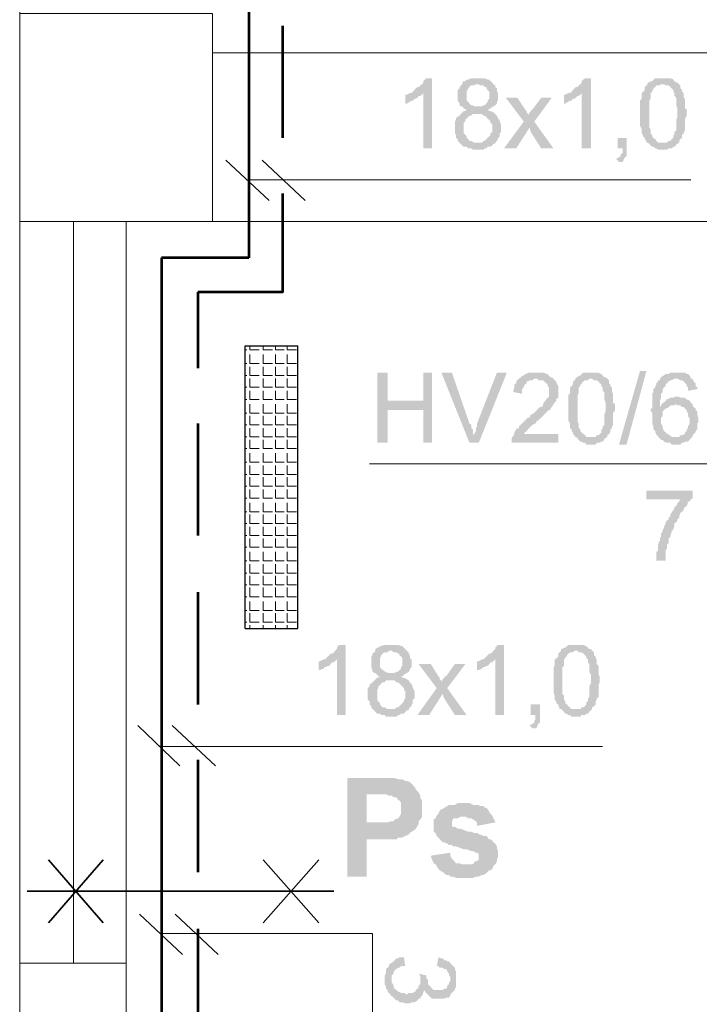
# Model space of a CAD drawing. Header units: millimetres. Extents: x 16 to 647, y 3 to 417.
# Tile 6 of 80: x 160 to 179, y 91 to 119. Entities that reach past the tile are written whole.
import ezdxf

# ---------------------------------------------------------------- set-up
doc = ezdxf.new("R2010")
doc.units = ezdxf.units.MM
doc.header["$MEASUREMENT"] = 0
doc.layers.get('0').update_dxf_attribs({"linetype": 'CONTINUOUS'})

msp = doc.modelspace()

# ---------------------------------------------------------------- hatches: boundary and pattern name
for points in [[(171.411, 117.428), (171.245, 117.428), (171.212, 117.395), (171.163, 117.345), (171.163, 117.312), (171.13, 117.262), (171.08, 117.229), (171.03, 117.18), (170.997, 117.18), (170.948, 117.147), (170.914, 117.097), (170.865, 117.047), (170.832, 117.014), (171.163, 117.014), (171.163, 115.442), (171.411, 115.442)], [(172.685, 117.428), (172.519, 117.428), (172.437, 117.395), (172.387, 117.395), (172.354, 117.345), (172.304, 117.345), (172.271, 117.312), (172.271, 117.262), (172.222, 117.229), (172.188, 117.18), (172.188, 117.147), (172.139, 117.097), (172.139, 116.799), (172.188, 116.716), (172.188, 116.667), (172.172, 116.683), (172.222, 116.634), (172.271, 116.634), (172.304, 116.584), (172.354, 116.551), (172.437, 116.551), (172.387, 116.551), (172.354, 116.501), (172.304, 116.501), (172.271, 116.468), (172.222, 116.419), (172.188, 116.369), (172.139, 116.336), (172.122, 116.352), (172.089, 116.286), (172.089, 116.253), (172.056, 116.204), (172.056, 115.873), (172.089, 115.823), (172.089, 115.74), (172.139, 115.707), (172.139, 115.658), (172.188, 115.608), (172.222, 115.575), (172.685, 115.608), (172.602, 115.608), (172.519, 115.658), (172.47, 115.658), (172.437, 115.707), (172.387, 115.74), (172.387, 115.79), (172.354, 115.823), (172.304, 115.873), (172.304, 116.17), (172.354, 116.204), (172.354, 116.253), (172.387, 116.286), (172.437, 116.336), (172.47, 116.369), (172.519, 116.369), (172.569, 116.419), (173.198, 116.419), (173.148, 116.468), (173.065, 116.501), (173.032, 116.501), (172.983, 116.551), (173.032, 116.551), (173.065, 116.584), (173.148, 116.634), (172.602, 116.634), (172.569, 116.667), (172.519, 116.667), (172.47, 116.716), (172.437, 116.766), (172.387, 116.799), (172.387, 117.047), (172.437, 117.147), (172.47, 117.18), (172.47, 117.196), (172.519, 117.229), (172.602, 117.229), (172.652, 117.262), (173.148, 117.262), (173.115, 117.312), (173.098, 117.329), (173.065, 117.345), (173.032, 117.395), (172.983, 117.395), (172.9, 117.428), (172.768, 117.428)], [(173.148, 117.262), (172.685, 117.262), (172.734, 117.262), (172.768, 117.229), (172.867, 117.229), (172.9, 117.18), (172.95, 117.18), (172.95, 117.147), (172.983, 117.097), (173.032, 117.047), (173.032, 116.932), (173.032, 116.849), (172.983, 116.799), (172.983, 116.766), (172.95, 116.716), (172.9, 116.667), (172.867, 116.667), (172.817, 116.634), (172.685, 116.634), (173.148, 116.634), (173.198, 116.667), (173.247, 116.716), (173.247, 116.766), (173.28, 116.799), (173.28, 117.014), (173.247, 117.047), (173.247, 117.147), (173.198, 117.18), (173.198, 117.229)], [(175.911, 117.428), (175.746, 117.428), (175.696, 117.395), (175.646, 117.345), (175.646, 117.312), (175.613, 117.262), (175.564, 117.229), (175.531, 117.18), (175.481, 117.18), (175.448, 117.147), (175.398, 117.097), (175.365, 117.047), (175.316, 117.014), (175.646, 117.014), (175.646, 115.442), (175.911, 115.442)], [(177.516, 117.262), (177.483, 117.229), (177.433, 117.18), (177.433, 117.097), (177.384, 117.047), (177.351, 117.014), (177.351, 116.849), (177.301, 116.799), (177.301, 116.088), (177.351, 115.988), (177.351, 115.873), (177.384, 115.823), (177.384, 115.79), (177.433, 115.74), (177.433, 115.707), (177.483, 115.658), (177.483, 115.608), (177.946, 115.608), (177.814, 115.608), (177.764, 115.658), (177.731, 115.707), (177.682, 115.74), (177.648, 115.79), (177.648, 115.823), (177.632, 115.84), (177.599, 115.873), (177.599, 115.988), (177.566, 116.038), (177.566, 116.799), (177.599, 116.849), (177.599, 117.014), (177.648, 117.047), (177.648, 117.097), (177.682, 117.097), (177.682, 117.147), (177.731, 117.18), (177.764, 117.229), (177.864, 117.229), (177.897, 117.262), (177.946, 117.262)], [(177.946, 117.428), (177.731, 117.428), (177.682, 117.395), (177.648, 117.345), (177.599, 117.345), (177.566, 117.312), (177.516, 117.312), (177.516, 117.262), (177.979, 117.262), (178.029, 117.229), (178.112, 117.229), (178.161, 117.18), (178.194, 117.147), (178.244, 117.097), (178.244, 117.047), (178.277, 117.014), (178.277, 116.932), (178.327, 116.882), (178.327, 116.667), (178.36, 116.584), (178.36, 116.419), (178.36, 116.336), (178.327, 116.253), (178.327, 115.955), (178.277, 115.906), (178.277, 115.823), (178.244, 115.823), (178.244, 115.74), (178.194, 115.707), (178.161, 115.658), (178.112, 115.658), (178.062, 115.608), (177.516, 115.608), (177.566, 115.575), (177.599, 115.525), (177.648, 115.492), (177.682, 115.492), (177.731, 115.442), (177.764, 115.442), (177.814, 115.409), (178.062, 115.409), (178.112, 115.442), (178.194, 115.442), (178.244, 115.492), (178.277, 115.492), (178.327, 115.525), (178.31, 115.542), (178.36, 115.575), (178.41, 115.608), (178.41, 115.658), (178.443, 115.707), (178.492, 115.74), (178.492, 115.823), (178.542, 115.873), (178.542, 115.906), (178.575, 115.955), (178.575, 116.286), (178.625, 116.369), (178.625, 116.551), (178.575, 116.584), (178.575, 116.849), (178.542, 116.882), (178.542, 117.014), (178.492, 117.047), (178.492, 117.097), (178.443, 117.147), (178.443, 117.229), (178.41, 117.262), (178.36, 117.312), (178.327, 117.312), (178.277, 117.345), (178.244, 117.395), (178.228, 117.411), (178.161, 117.428), (178.029, 117.428)], [(170.832, 117.014), (170.782, 117.014), (170.699, 116.965), (170.65, 116.965), (170.65, 116.716), (170.699, 116.716), (170.782, 116.766), (170.832, 116.799), (170.865, 116.799), (170.914, 116.849), (170.948, 116.849), (170.997, 116.882), (171.03, 116.932), (171.08, 116.932), (171.13, 116.965), (171.163, 117.014)], [(175.316, 117.014), (175.266, 117.014), (175.183, 116.965), (175.15, 116.965), (175.15, 116.716), (175.183, 116.716), (175.266, 116.766), (175.316, 116.799), (175.365, 116.799), (175.398, 116.849), (175.448, 116.849), (175.481, 116.882), (175.531, 116.932), (175.564, 116.932), (175.613, 116.965), (175.646, 117.014)], [(173.826, 116.882), (173.496, 116.882), (174.008, 116.204), (174.174, 116.038), (174.207, 115.906), (174.505, 115.442), (174.852, 115.442), (174.306, 116.204), (174.124, 116.369), (174.124, 116.419), (174.091, 116.468), (174.091, 116.501), (174.042, 116.551)], [(174.803, 116.882), (174.505, 116.882), (174.257, 116.551), (174.24, 116.551), (174.207, 116.501), (174.174, 116.468), (174.124, 116.369), (174.306, 116.204)], [(173.198, 116.419), (172.685, 116.419), (172.817, 116.419), (172.867, 116.369), (172.9, 116.369), (172.95, 116.336), (172.983, 116.286), (173.032, 116.253), (173.065, 116.204), (173.065, 116.17), (173.115, 116.121), (173.115, 115.906), (173.065, 115.873), (173.065, 115.823), (173.032, 115.79), (172.983, 115.74), (172.95, 115.707), (172.9, 115.658), (172.867, 115.658), (172.817, 115.608), (172.685, 115.608), (172.222, 115.575), (172.205, 115.591), (172.271, 115.525), (172.304, 115.492), (172.387, 115.492), (172.437, 115.442), (172.519, 115.442), (172.569, 115.409), (172.867, 115.409), (172.9, 115.442), (172.95, 115.442), (172.983, 115.492), (173.065, 115.492), (173.115, 115.525), (173.148, 115.575), (173.198, 115.575), (173.198, 115.608), (173.247, 115.658), (173.28, 115.707), (173.28, 115.74), (173.33, 115.79), (173.33, 115.873), (173.363, 115.906), (173.363, 116.038), (173.363, 116.121), (173.33, 116.204), (173.33, 116.253), (173.28, 116.286), (173.28, 116.336), (173.247, 116.336), (173.247, 116.369)], [(174.008, 116.204), (173.446, 115.442), (173.793, 115.442), (174.174, 116.038)], [(176.92, 115.74), (176.672, 115.74), (176.672, 115.442), (176.805, 115.442), (176.805, 115.31), (176.755, 115.277), (176.755, 115.227), (176.705, 115.194), (176.623, 115.145), (176.705, 115.062), (176.805, 115.062), (176.838, 115.112), (176.838, 115.145), (176.887, 115.194), (176.92, 115.227), (176.92, 115.442)], [(170.153, 109.089), (169.856, 109.089), (169.856, 107.104), (170.153, 107.104), (170.153, 108.03), (171.163, 108.03), (170.153, 108.295)], [(171.411, 109.089), (171.163, 109.089), (171.163, 108.295), (170.153, 108.295), (171.163, 108.03), (171.163, 107.104), (171.411, 107.104)], [(171.973, 109.089), (171.676, 109.089), (172.47, 107.104), (172.602, 107.319), (172.586, 107.319), (172.569, 107.401), (172.569, 107.484), (172.519, 107.517), (172.519, 107.616), (172.47, 107.65)], [(173.529, 109.089), (173.247, 109.089), (172.685, 107.65), (172.685, 107.567), (172.652, 107.517), (172.652, 107.434), (172.602, 107.352), (172.602, 107.319), (172.47, 107.104), (172.734, 107.104)], [(174.339, 109.089), (174.124, 109.089), (174.091, 109.056), (174.042, 109.056), (174.008, 109.006), (173.959, 109.006), (173.926, 108.957), (173.876, 108.924), (173.826, 108.874), (173.793, 108.841), (173.793, 108.791), (173.744, 108.758), (173.744, 108.675), (173.711, 108.576), (173.711, 108.543), (173.959, 108.493), (173.959, 108.626), (174.008, 108.675), (174.008, 108.708), (174.042, 108.758), (174.091, 108.791), (174.091, 108.841), (174.124, 108.841), (174.174, 108.874), (174.257, 108.874), (174.306, 108.924), (174.852, 108.924), (174.803, 108.957), (174.77, 108.957), (174.72, 109.006), (174.687, 109.056), (174.637, 109.056), (174.588, 109.089), (174.422, 109.089)], [(175.911, 109.089), (175.696, 109.089), (175.646, 109.056), (175.613, 109.006), (175.564, 109.006), (175.531, 108.957), (175.481, 108.957), (175.481, 108.924), (175.944, 108.924), (175.994, 108.874), (176.077, 108.874), (176.126, 108.841), (176.159, 108.791), (176.209, 108.758), (176.209, 108.708), (176.242, 108.675), (176.242, 108.576), (176.292, 108.543), (176.292, 108.328), (176.325, 108.245), (176.325, 108.08), (176.325, 107.997), (176.292, 107.898), (176.292, 107.616), (176.242, 107.567), (176.242, 107.484), (176.209, 107.484), (176.209, 107.401), (176.159, 107.352), (176.126, 107.319), (176.077, 107.319), (176.044, 107.269), (175.481, 107.269), (175.531, 107.236), (175.564, 107.186), (175.613, 107.137), (175.646, 107.137), (175.696, 107.104), (175.746, 107.104), (175.779, 107.054), (176.044, 107.054), (176.077, 107.104), (176.159, 107.104), (176.209, 107.137), (176.242, 107.137), (176.292, 107.186), (176.275, 107.203), (176.325, 107.236), (176.374, 107.269), (176.374, 107.319), (176.424, 107.352), (176.457, 107.401), (176.457, 107.484), (176.507, 107.517), (176.507, 107.567), (176.54, 107.616), (176.54, 107.947), (176.59, 108.03), (176.59, 108.196), (176.54, 108.245), (176.54, 108.493), (176.507, 108.543), (176.507, 108.675), (176.457, 108.708), (176.457, 108.758), (176.424, 108.791), (176.424, 108.874), (176.408, 108.89), (176.374, 108.924), (176.325, 108.957), (176.292, 108.957), (176.242, 109.006), (176.209, 109.056), (176.192, 109.056), (176.126, 109.089), (175.994, 109.089)], [(176.705, 107.054), (177.301, 109.139), (177.483, 109.139), (176.92, 107.054)], [(178.327, 109.089), (178.161, 109.089), (178.112, 109.056), (178.029, 109.056), (177.979, 109.006), (177.946, 109.006), (177.897, 108.957), (177.864, 108.924), (178.36, 108.924), (178.443, 108.874), (178.492, 108.874), (178.542, 108.841), (178.575, 108.791), (178.558, 108.808), (178.625, 108.758), (178.625, 108.708), (178.658, 108.675), (178.658, 108.576), (178.922, 108.626), (178.922, 108.675), (178.873, 108.708), (178.873, 108.791), (178.823, 108.841), (178.79, 108.924), (178.74, 108.924), (178.74, 108.957), (178.707, 109.006), (178.658, 109.056), (178.625, 109.056), (178.575, 109.089), (178.41, 109.089)], [(174.852, 108.924), (174.339, 108.924), (174.389, 108.924), (174.422, 108.874), (174.554, 108.874), (174.588, 108.841), (174.637, 108.791), (174.621, 108.808), (174.687, 108.758), (174.687, 108.708), (174.72, 108.675), (174.72, 108.411), (174.687, 108.378), (174.637, 108.328), (174.588, 108.245), (174.588, 108.262), (174.554, 108.196), (174.554, 108.162), (174.505, 108.113), (174.472, 108.113), (174.422, 108.08), (174.389, 108.03), (174.339, 107.997), (174.306, 107.947), (174.207, 107.898), (174.174, 107.815), (174.124, 107.815), (174.091, 107.782), (174.042, 107.732), (174.008, 107.699), (173.959, 107.65), (173.926, 107.616), (173.876, 107.567), (173.876, 107.517), (173.826, 107.517), (173.793, 107.484), (173.744, 107.401), (173.744, 107.352), (173.711, 107.319), (173.711, 107.269), (173.694, 107.286), (173.661, 107.236), (173.661, 107.104), (174.985, 107.104), (174.985, 107.352), (174.008, 107.352), (174.042, 107.401), (174.091, 107.434), (174.124, 107.484), (174.124, 107.501), (174.174, 107.517), (174.157, 107.534), (174.207, 107.567), (174.257, 107.616), (174.339, 107.65), (174.389, 107.732), (174.422, 107.732), (174.472, 107.782), (174.505, 107.815), (174.554, 107.865), (174.588, 107.898), (174.637, 107.947), (174.687, 107.997), (174.72, 108.03), (174.77, 108.03), (174.77, 108.08), (174.753, 108.08), (174.803, 108.113), (174.852, 108.196), (174.885, 108.245), (174.935, 108.295), (174.935, 108.328), (174.918, 108.344), (174.985, 108.378), (174.985, 108.543), (174.985, 108.708), (174.935, 108.791), (174.935, 108.841), (174.885, 108.874)], [(175.481, 108.924), (175.448, 108.874), (175.398, 108.841), (175.398, 108.758), (175.365, 108.708), (175.316, 108.675), (175.316, 108.493), (175.266, 108.46), (175.266, 107.732), (175.316, 107.65), (175.316, 107.517), (175.365, 107.484), (175.365, 107.434), (175.398, 107.401), (175.398, 107.352), (175.448, 107.319), (175.448, 107.269), (175.911, 107.269), (175.779, 107.269), (175.746, 107.319), (175.696, 107.352), (175.646, 107.401), (175.613, 107.434), (175.613, 107.484), (175.597, 107.501), (175.564, 107.517), (175.564, 107.65), (175.531, 107.699), (175.531, 108.46), (175.564, 108.493), (175.564, 108.675), (175.613, 108.708), (175.613, 108.758), (175.646, 108.758), (175.646, 108.791), (175.696, 108.841), (175.746, 108.874), (175.828, 108.874), (175.862, 108.924), (175.911, 108.924)], [(177.864, 108.924), (177.864, 108.874), (177.814, 108.874), (177.814, 108.841), (177.764, 108.791), (177.764, 108.758), (177.731, 108.708), (177.731, 108.675), (177.682, 108.626), (177.682, 108.543), (177.648, 108.493), (177.648, 108.113), (177.599, 108.03), (177.582, 108.047), (177.648, 107.947), (177.648, 107.65), (177.682, 107.567), (177.682, 107.484), (177.731, 107.434), (177.731, 107.401), (177.764, 107.352), (177.764, 107.319), (177.814, 107.319), (177.814, 107.269), (177.864, 107.236), (177.897, 107.186), (177.946, 107.186), (177.979, 107.137), (178.062, 107.104), (178.161, 107.104), (178.194, 107.054), (178.443, 107.054), (178.492, 107.104), (178.542, 107.104), (178.575, 107.137), (178.658, 107.137), (178.707, 107.186), (178.74, 107.236), (178.79, 107.269), (178.194, 107.269), (178.161, 107.319), (178.112, 107.319), (178.112, 107.352), (178.062, 107.352), (178.029, 107.401), (177.979, 107.434), (177.946, 107.517), (177.946, 107.567), (177.897, 107.65), (177.897, 107.815), (177.946, 107.865), (177.946, 107.997), (177.979, 108.03), (178.029, 108.08), (178.062, 108.08), (178.112, 108.113), (177.864, 108.113), (177.864, 108.295), (177.897, 108.378), (177.897, 108.493), (177.946, 108.543), (177.946, 108.626), (177.979, 108.675), (178.029, 108.708), (178.029, 108.758), (178.062, 108.791), (178.112, 108.841), (178.161, 108.874), (178.194, 108.874), (178.277, 108.924), (178.327, 108.924)], [(178.36, 108.411), (178.277, 108.411), (178.244, 108.378), (178.161, 108.378), (178.062, 108.328), (178.062, 108.344), (178.029, 108.295), (177.979, 108.245), (177.946, 108.245), (177.897, 108.162), (177.864, 108.113), (178.112, 108.113), (178.161, 108.162), (178.244, 108.162), (178.327, 108.196), (178.79, 108.196), (178.74, 108.245), (178.707, 108.295), (178.658, 108.328), (178.625, 108.328), (178.575, 108.378), (178.443, 108.378), (178.41, 108.411)], [(178.79, 108.196), (178.327, 108.196), (178.36, 108.162), (178.443, 108.162), (178.492, 108.113), (178.542, 108.113), (178.575, 108.08), (178.625, 108.03), (178.625, 107.997), (178.658, 107.947), (178.658, 107.865), (178.707, 107.782), (178.707, 107.65), (178.658, 107.567), (178.658, 107.517), (178.625, 107.484), (178.625, 107.434), (178.575, 107.401), (178.575, 107.352), (178.492, 107.319), (178.443, 107.319), (178.41, 107.269), (178.327, 107.269), (178.79, 107.269), (178.79, 107.319), (178.823, 107.352), (178.873, 107.401), (178.873, 107.434), (178.922, 107.484), (178.922, 107.65), (178.956, 107.699), (178.956, 107.815), (178.922, 107.898), (178.922, 107.997), (178.873, 108.03), (178.873, 108.08), (178.823, 108.113), (178.79, 108.162)], [(178.79, 105.747), (177.483, 105.747), (177.483, 105.499), (178.443, 105.499), (178.41, 105.449), (178.36, 105.399), (178.36, 105.366), (178.327, 105.317), (178.277, 105.284), (178.277, 105.234), (178.244, 105.201), (178.194, 105.118), (178.161, 105.068), (178.161, 105.019), (178.112, 104.986), (178.112, 104.936), (178.062, 104.903), (178.029, 104.853), (178.029, 104.82), (177.979, 104.721), (177.979, 104.688), (177.946, 104.638), (177.946, 104.605), (177.897, 104.522), (177.897, 104.44), (177.864, 104.39), (177.864, 104.307), (177.847, 104.324), (177.814, 104.225), (177.814, 104.059), (177.764, 104.01), (177.764, 103.761), (178.029, 103.761), (178.029, 104.059), (178.062, 104.092), (178.062, 104.225), (178.112, 104.258), (178.112, 104.39), (178.161, 104.44), (178.161, 104.473), (178.194, 104.556), (178.194, 104.605), (178.244, 104.638), (178.244, 104.688), (178.277, 104.721), (178.277, 104.82), (178.327, 104.853), (178.36, 104.903), (178.36, 104.936), (178.41, 104.986), (178.41, 105.019), (178.443, 105.118), (178.492, 105.151), (178.542, 105.201), (178.542, 105.234), (178.575, 105.284), (178.625, 105.317), (178.658, 105.399), (178.641, 105.416), (178.707, 105.449), (178.74, 105.499), (178.79, 105.532)], [(168.962, 101.379), (168.797, 101.379), (168.747, 101.346), (168.714, 101.296), (168.714, 101.263), (168.664, 101.213), (168.631, 101.164), (168.582, 101.131), (168.532, 101.131), (168.499, 101.081), (168.449, 101.048), (168.416, 100.998), (168.366, 100.965), (168.714, 100.965), (168.714, 99.393), (168.962, 99.393)], [(170.236, 101.379), (170.071, 101.379), (169.971, 101.346), (169.938, 101.346), (169.889, 101.296), (169.856, 101.296), (169.806, 101.263), (169.806, 101.213), (169.773, 101.164), (169.723, 101.131), (169.723, 101.081), (169.69, 101.048), (169.69, 100.75), (169.723, 100.667), (169.723, 100.618), (169.707, 100.634), (169.773, 100.585), (169.806, 100.585), (169.856, 100.535), (169.889, 100.485), (169.971, 100.485), (169.938, 100.485), (169.889, 100.452), (169.856, 100.452), (169.806, 100.403), (169.773, 100.37), (169.723, 100.32), (169.69, 100.287), (169.674, 100.287), (169.64, 100.237), (169.64, 100.204), (169.591, 100.154), (169.591, 99.824), (169.64, 99.774), (169.64, 99.691), (169.69, 99.642), (169.69, 99.608), (169.723, 99.559), (169.773, 99.526), (170.236, 99.559), (170.153, 99.559), (170.071, 99.608), (170.021, 99.608), (169.971, 99.642), (169.938, 99.691), (169.938, 99.724), (169.889, 99.774), (169.856, 99.824), (169.856, 100.105), (169.889, 100.154), (169.889, 100.204), (169.938, 100.237), (169.971, 100.287), (170.021, 100.32), (170.071, 100.32), (170.104, 100.37), (170.749, 100.37), (170.699, 100.403), (170.617, 100.452), (170.567, 100.452), (170.534, 100.485), (170.567, 100.485), (170.617, 100.535), (170.699, 100.585), (170.153, 100.585), (170.104, 100.618), (170.071, 100.618), (170.021, 100.667), (169.971, 100.7), (169.938, 100.75), (169.938, 100.998), (169.971, 101.081), (170.021, 101.131), (170.004, 101.147), (170.071, 101.164), (170.153, 101.164), (170.186, 101.213), (170.699, 101.213), (170.65, 101.263), (170.617, 101.296), (170.567, 101.346), (170.534, 101.346), (170.451, 101.379), (170.319, 101.379)], [(173.446, 101.379), (173.28, 101.379), (173.247, 101.346), (173.198, 101.296), (173.198, 101.263), (173.148, 101.213), (173.115, 101.164), (173.065, 101.131), (173.032, 101.131), (172.983, 101.081), (172.95, 101.048), (172.9, 100.998), (172.867, 100.965), (173.198, 100.965), (173.198, 99.393), (173.446, 99.393)], [(175.481, 101.379), (175.266, 101.379), (175.233, 101.346), (175.183, 101.296), (175.15, 101.296), (175.1, 101.263), (175.067, 101.263), (175.067, 101.213), (175.531, 101.213), (175.564, 101.164), (175.646, 101.164), (175.696, 101.131), (175.746, 101.081), (175.779, 101.048), (175.779, 100.998), (175.828, 100.965), (175.828, 100.882), (175.862, 100.833), (175.862, 100.618), (175.911, 100.535), (175.911, 100.37), (175.911, 100.287), (175.862, 100.204), (175.862, 99.906), (175.828, 99.857), (175.828, 99.774), (175.779, 99.774), (175.779, 99.691), (175.746, 99.642), (175.696, 99.608), (175.646, 99.608), (175.613, 99.559), (175.067, 99.559), (175.1, 99.526), (175.15, 99.476), (175.183, 99.426), (175.233, 99.426), (175.266, 99.393), (175.316, 99.393), (175.365, 99.344), (175.613, 99.344), (175.646, 99.393), (175.746, 99.393), (175.779, 99.426), (175.828, 99.426), (175.862, 99.476), (175.862, 99.493), (175.911, 99.526), (175.944, 99.559), (175.944, 99.608), (175.994, 99.642), (176.044, 99.691), (176.044, 99.774), (176.077, 99.824), (176.077, 99.857), (176.126, 99.906), (176.126, 100.237), (176.159, 100.32), (176.159, 100.485), (176.126, 100.535), (176.126, 100.783), (176.077, 100.833), (176.077, 100.965), (176.044, 100.998), (176.044, 101.048), (175.994, 101.081), (175.994, 101.164), (175.977, 101.18), (175.944, 101.213), (175.911, 101.263), (175.862, 101.263), (175.828, 101.296), (175.779, 101.346), (175.762, 101.346), (175.696, 101.379), (175.564, 101.379)], [(170.699, 101.213), (170.236, 101.213), (170.269, 101.213), (170.319, 101.164), (170.402, 101.164), (170.451, 101.131), (170.484, 101.131), (170.484, 101.081), (170.534, 101.048), (170.567, 100.998), (170.567, 100.882), (170.567, 100.783), (170.534, 100.75), (170.534, 100.7), (170.484, 100.667), (170.451, 100.618), (170.402, 100.618), (170.352, 100.585), (170.236, 100.585), (170.699, 100.585), (170.749, 100.618), (170.782, 100.667), (170.782, 100.7), (170.832, 100.75), (170.832, 100.965), (170.782, 100.998), (170.782, 101.081), (170.749, 101.131), (170.749, 101.164)], [(175.067, 101.213), (175.018, 101.164), (174.985, 101.131), (174.985, 101.048), (174.935, 100.998), (174.885, 100.965), (174.885, 100.783), (174.852, 100.75), (174.852, 100.022), (174.885, 99.939), (174.885, 99.824), (174.935, 99.774), (174.935, 99.724), (174.985, 99.691), (174.985, 99.642), (175.018, 99.608), (175.018, 99.559), (175.481, 99.559), (175.365, 99.559), (175.316, 99.608), (175.266, 99.642), (175.233, 99.691), (175.183, 99.724), (175.183, 99.774), (175.183, 99.79), (175.15, 99.824), (175.15, 99.939), (175.1, 99.989), (175.1, 100.75), (175.15, 100.783), (175.15, 100.965), (175.183, 100.998), (175.183, 101.048), (175.233, 101.048), (175.233, 101.081), (175.266, 101.131), (175.316, 101.164), (175.398, 101.164), (175.448, 101.213), (175.481, 101.213)], [(168.366, 100.965), (168.333, 100.965), (168.234, 100.916), (168.201, 100.916), (168.201, 100.667), (168.234, 100.667), (168.333, 100.7), (168.366, 100.75), (168.416, 100.75), (168.449, 100.783), (168.499, 100.783), (168.532, 100.833), (168.582, 100.882), (168.631, 100.882), (168.664, 100.916), (168.714, 100.965)], [(171.378, 100.833), (171.03, 100.833), (171.543, 100.154), (171.709, 99.989), (171.758, 99.857), (172.056, 99.393), (172.387, 99.393), (171.841, 100.154), (171.676, 100.32), (171.676, 100.37), (171.626, 100.403), (171.626, 100.452), (171.593, 100.485)], [(172.354, 100.833), (172.056, 100.833), (171.808, 100.485), (171.791, 100.502), (171.758, 100.452), (171.709, 100.403), (171.676, 100.32), (171.841, 100.154)], [(172.867, 100.965), (172.817, 100.965), (172.734, 100.916), (172.685, 100.916), (172.685, 100.667), (172.734, 100.667), (172.817, 100.7), (172.867, 100.75), (172.9, 100.75), (172.95, 100.783), (172.983, 100.783), (173.032, 100.833), (173.065, 100.882), (173.115, 100.882), (173.148, 100.916), (173.198, 100.965)], [(170.749, 100.37), (170.236, 100.37), (170.352, 100.37), (170.402, 100.32), (170.451, 100.32), (170.484, 100.287), (170.534, 100.237), (170.567, 100.204), (170.617, 100.154), (170.617, 100.105), (170.65, 100.072), (170.65, 99.857), (170.617, 99.824), (170.617, 99.774), (170.567, 99.724), (170.534, 99.691), (170.484, 99.642), (170.451, 99.608), (170.402, 99.608), (170.352, 99.559), (170.236, 99.559), (169.773, 99.526), (169.756, 99.526), (169.806, 99.476), (169.856, 99.426), (169.938, 99.426), (169.971, 99.393), (170.071, 99.393), (170.104, 99.344), (170.402, 99.344), (170.451, 99.393), (170.484, 99.393), (170.534, 99.426), (170.617, 99.426), (170.65, 99.476), (170.699, 99.526), (170.749, 99.526), (170.749, 99.559), (170.782, 99.608), (170.832, 99.642), (170.832, 99.691), (170.865, 99.724), (170.865, 99.824), (170.914, 99.857), (170.914, 99.989), (170.914, 100.072), (170.865, 100.154), (170.865, 100.204), (170.832, 100.237), (170.832, 100.287), (170.782, 100.287), (170.782, 100.32)], [(171.543, 100.154), (170.997, 99.393), (171.328, 99.393), (171.709, 99.989)], [(174.472, 99.691), (174.207, 99.691), (174.207, 99.393), (174.339, 99.393), (174.339, 99.261), (174.306, 99.228), (174.306, 99.178), (174.257, 99.145), (174.174, 99.096), (174.257, 99.013), (174.339, 99.013), (174.389, 99.046), (174.389, 99.096), (174.422, 99.145), (174.472, 99.178), (174.472, 99.393)], [(169.889, 97.606), (169.012, 97.606), (169.012, 94.81), (169.558, 94.81), (169.558, 95.869), (170.402, 95.869), (170.451, 95.919), (170.567, 95.919), (170.65, 95.968), (170.749, 96.002), (170.782, 96.051), (170.832, 96.084), (170.914, 96.134), (170.948, 96.167), (170.997, 96.25), (171.03, 96.299), (169.558, 96.349), (169.558, 97.143), (169.806, 97.143), (171.03, 97.193), (170.997, 97.226), (170.948, 97.276), (170.948, 97.309), (170.914, 97.358), (170.832, 97.441), (170.782, 97.491), (170.699, 97.524), (170.65, 97.524), (170.567, 97.573), (170.451, 97.573), (170.352, 97.606), (170.021, 97.606)], [(171.03, 97.193), (169.806, 97.143), (170.104, 97.143), (170.186, 97.11), (170.269, 97.11), (170.319, 97.06), (170.402, 97.06), (170.451, 96.978), (170.484, 96.978), (170.534, 96.895), (170.534, 96.597), (170.484, 96.514), (170.451, 96.465), (170.352, 96.432), (170.319, 96.382), (170.236, 96.382), (170.153, 96.349), (169.558, 96.349), (171.03, 96.299), (171.03, 96.382), (171.08, 96.432), (171.13, 96.514), (171.13, 96.978), (171.08, 97.027), (171.08, 97.11)], [(172.304, 96.895), (172.139, 96.895), (172.056, 96.845), (171.891, 96.845), (171.841, 96.812), (171.758, 96.763), (171.709, 96.73), (171.676, 96.73), (171.626, 96.68), (171.593, 96.597), (171.543, 96.548), (171.51, 96.465), (171.46, 96.432), (171.46, 96.25), (171.46, 96.084), (171.51, 96.051), (171.543, 95.968), (171.593, 95.919), (171.626, 95.869), (171.709, 95.786), (171.758, 95.786), (171.808, 95.753), (171.841, 95.753), (171.891, 95.704), (171.973, 95.704), (172.006, 95.671), (172.089, 95.671), (172.222, 95.621), (172.304, 95.588), (172.387, 95.588), (172.519, 95.538), (172.569, 95.538), (172.652, 95.489), (172.685, 95.489), (172.734, 95.456), (172.734, 95.373), (172.734, 95.29), (172.652, 95.24), (172.619, 95.257), (172.602, 95.191), (172.519, 95.158), (171.51, 95.158), (171.543, 95.108), (171.593, 95.025), (171.626, 94.992), (171.709, 94.943), (171.758, 94.91), (171.808, 94.86), (171.891, 94.86), (171.924, 94.81), (172.006, 94.81), (172.089, 94.777), (172.569, 94.777), (172.652, 94.81), (172.734, 94.81), (172.817, 94.86), (172.867, 94.86), (172.95, 94.91), (172.983, 94.943), (173.032, 94.992), (173.065, 94.992), (173.115, 95.025), (173.148, 95.108), (173.198, 95.158), (173.247, 95.24), (173.247, 95.29), (173.28, 95.373), (173.28, 95.538), (173.247, 95.621), (173.247, 95.671), (173.198, 95.753), (173.148, 95.786), (173.115, 95.836), (173.065, 95.869), (173.032, 95.869), (172.983, 95.919), (172.95, 95.968), (172.867, 95.968), (172.768, 96.002), (172.685, 96.051), (172.602, 96.051), (172.519, 96.084), (172.437, 96.084), (172.304, 96.134), (172.222, 96.167), (172.139, 96.167), (172.089, 96.217), (172.006, 96.217), (171.973, 96.25), (171.973, 96.382), (172.006, 96.432), (171.99, 96.448), (172.056, 96.465), (172.139, 96.465), (172.222, 96.514), (172.304, 96.514), (173.115, 96.548), (173.065, 96.597), (173.032, 96.647), (172.983, 96.73), (172.95, 96.763), (172.9, 96.763), (172.867, 96.812), (172.768, 96.812), (172.734, 96.845), (172.569, 96.845), (172.47, 96.895), (172.387, 96.895)], [(173.115, 96.548), (172.304, 96.514), (172.354, 96.514), (172.437, 96.465), (172.519, 96.465), (172.569, 96.432), (172.652, 96.382), (172.685, 96.349), (172.685, 96.25), (173.198, 96.349), (173.198, 96.382), (173.148, 96.465)], [(171.924, 95.489), (171.378, 95.406), (171.378, 95.373), (171.411, 95.29), (171.46, 95.191), (171.51, 95.158), (172.354, 95.158), (172.271, 95.158), (172.188, 95.191), (172.089, 95.191), (172.056, 95.24), (172.006, 95.29), (171.973, 95.323), (171.924, 95.406)], [(171.08, 91.385), (171.08, 91.898), (171.08, 91.766), (171.03, 91.733), (171.03, 91.683), (170.997, 91.634), (170.948, 91.6), (170.948, 91.551), (170.914, 91.551), (170.865, 91.518), (170.749, 91.518), (170.699, 91.468), (170.683, 91.485), (170.617, 91.518), (170.534, 91.518), (170.484, 91.551), (170.451, 91.551), (170.402, 91.6), (170.352, 91.634), (170.319, 91.683), (170.319, 91.733), (170.269, 91.816), (170.269, 92.362), (170.236, 92.362), (170.186, 92.312), (170.186, 92.279), (170.153, 92.229), (170.104, 92.196), (170.104, 92.064), (170.071, 92.014), (170.071, 91.766), (170.104, 91.683), (170.104, 91.634), (170.153, 91.6), (170.153, 91.551), (170.186, 91.518), (170.236, 91.468), (170.236, 91.435), (170.269, 91.435), (170.319, 91.385), (170.352, 91.352), (170.402, 91.303), (170.451, 91.303), (170.484, 91.253), (170.567, 91.253), (170.65, 91.22), (170.782, 91.22), (170.832, 91.253), (170.914, 91.253), (170.997, 91.303), (171.03, 91.352), (171.08, 91.352)], [(170.65, 92.279), (170.617, 92.527), (170.484, 92.527), (170.451, 92.494), (170.402, 92.494), (170.352, 92.444), (170.319, 92.411), (170.269, 92.362), (170.269, 91.898), (170.269, 92.014), (170.319, 92.064), (170.319, 92.113), (170.352, 92.146), (170.352, 92.163), (170.402, 92.196), (170.451, 92.229), (170.484, 92.229), (170.534, 92.279), (170.617, 92.279)], [(172.089, 91.898), (172.089, 92.113), (172.056, 92.196), (172.056, 92.229), (172.006, 92.279), (171.973, 92.312), (171.957, 92.328), (171.924, 92.362), (171.924, 91.849), (171.891, 91.816), (171.891, 91.766), (171.841, 91.733), (171.841, 91.683), (171.808, 91.634), (171.758, 91.634), (171.709, 91.6), (171.46, 91.6), (171.411, 91.634), (171.378, 91.683), (171.328, 91.733), (171.295, 91.766), (171.295, 91.898), (171.245, 91.931), (171.245, 91.981), (171.245, 91.518), (171.295, 91.468), (171.328, 91.435), (171.378, 91.385), (171.361, 91.402), (171.411, 91.352), (171.758, 91.352), (171.808, 91.385), (171.891, 91.385), (171.924, 91.435), (171.924, 91.468), (171.973, 91.518), (172.006, 91.551), (172.056, 91.6), (172.056, 91.634), (172.089, 91.683), (172.089, 91.849)], [(171.924, 92.362), (171.891, 92.411), (171.841, 92.411), (171.808, 92.444), (171.758, 92.444), (171.709, 92.494), (171.676, 92.494), (171.593, 92.527), (171.543, 92.279), (171.593, 92.279), (171.626, 92.229), (171.709, 92.229), (171.758, 92.196), (171.808, 92.196), (171.841, 92.146), (171.841, 92.113), (171.891, 92.064), (171.891, 92.014), (171.924, 91.981), (171.924, 91.898)], [(171.245, 92.014), (171.03, 92.064), (171.03, 92.08), (171.08, 91.981), (171.08, 91.385), (171.13, 91.435), (171.163, 91.518), (171.163, 91.551), (171.212, 91.6), (171.212, 91.551), (171.245, 91.518), (171.245, 91.981)]]:
    msp.add_hatch(color=7).paths.add_polyline_path(points)

# ---------------------------------------------------------------- linework, layer by layer
at = {"color": 252, "linetype": 'Continuous', "lineweight": 18, "true_color": 0x989898}
for points in [[(159.73, 316.47), (159.73, 40.475)], [(165.19, 113.374), (165.19, 119.264), (159.73, 119.264)], [(204.915, 118.156), (165.19, 118.156)], [(159.73, 113.374), (165.19, 113.374), (165.19, 113.374)], [(218.565, 113.374), (159.73, 113.374)], [(161.252, 113.374), (161.252, 92.362)], [(162.741, 113.374), (162.741, 70.174)], [(162.741, 92.362), (159.73, 92.362)]]:
    msp.add_lwpolyline(points, dxfattribs=at)
at = {"color": 7, "linetype": 'Continuous', "lineweight": 53}
for points in [[(166.216, 127.09), (166.216, 112.348)], [(167.175, 118.917), (167.175, 115.74)], [(167.175, 114.168), (167.175, 111.372), (167.175, 111.372)], [(166.216, 112.348), (163.75, 112.348)], [(163.75, 112.348), (163.75, 71.134)], [(167.175, 111.372), (164.776, 111.372)], [(164.776, 111.372), (164.776, 109.221)], [(164.776, 107.65), (164.776, 104.473)], [(164.776, 102.868), (164.776, 99.691)], [(164.776, 98.119), (164.776, 94.943)], [(164.776, 93.338), (164.776, 90.161)]]:
    msp.add_lwpolyline(points, dxfattribs=at)
at = {"color": 7, "linetype": 'Continuous', "lineweight": 20}
for points in [[(166.795, 113.97), (165.57, 115.112)], [(167.82, 113.97), (166.596, 115.112)], [(178.74, 114.549), (166.216, 114.549), (166.216, 114.549)], [(166.116, 109.734), (166.166, 109.734)], [(166.249, 109.734), (166.249, 109.85)], [(166.249, 109.734), (166.513, 109.734)], [(166.629, 109.734), (166.629, 109.85)], [(166.629, 109.734), (166.894, 109.734)], [(166.977, 109.734), (166.977, 109.85)], [(166.977, 109.734), (167.225, 109.734)], [(167.308, 109.734), (167.308, 109.85)], [(167.308, 109.734), (167.572, 109.734)], [(166.116, 109.354), (166.166, 109.354)], [(166.249, 109.354), (166.249, 109.602)], [(166.249, 109.354), (166.513, 109.354)], [(166.629, 109.354), (166.629, 109.602)], [(166.629, 109.354), (166.894, 109.354)], [(166.977, 109.354), (166.977, 109.602)], [(166.977, 109.354), (167.225, 109.354)], [(167.308, 109.354), (167.308, 109.602)], [(167.308, 109.354), (167.572, 109.354)], [(166.249, 109.006), (166.249, 109.254)], [(166.629, 109.006), (166.629, 109.254)], [(166.977, 109.006), (166.977, 109.254)], [(167.308, 109.006), (167.308, 109.254)], [(166.116, 109.006), (166.166, 109.006)], [(166.249, 109.006), (166.513, 109.006)], [(166.249, 108.675), (166.249, 108.924)], [(166.629, 109.006), (166.894, 109.006)], [(166.629, 108.675), (166.629, 108.924)], [(166.977, 109.006), (167.225, 109.006)], [(166.977, 108.675), (166.977, 108.924)], [(167.308, 109.006), (167.572, 109.006)], [(167.308, 108.675), (167.308, 108.924)], [(166.116, 108.675), (166.166, 108.675)], [(166.249, 108.675), (166.513, 108.675)], [(166.249, 108.328), (166.249, 108.576)], [(166.629, 108.675), (166.894, 108.675)], [(166.629, 108.328), (166.629, 108.576)], [(166.977, 108.675), (167.225, 108.675)], [(166.977, 108.328), (166.977, 108.576)], [(167.308, 108.675), (167.572, 108.675)], [(167.308, 108.328), (167.308, 108.576)], [(166.116, 108.328), (166.166, 108.328)], [(166.249, 108.328), (166.513, 108.328)], [(166.629, 108.328), (166.894, 108.328)], [(166.977, 108.328), (167.225, 108.328)], [(167.308, 108.328), (167.572, 108.328)], [(166.249, 107.947), (166.249, 108.196)], [(166.629, 107.947), (166.629, 108.196)], [(166.977, 107.947), (166.977, 108.196)], [(167.308, 107.947), (167.308, 108.196)], [(166.116, 107.947), (166.166, 107.947)], [(166.249, 107.947), (166.513, 107.947)], [(166.249, 107.616), (166.249, 107.865)], [(166.629, 107.947), (166.894, 107.947)], [(166.629, 107.616), (166.629, 107.865)], [(166.977, 107.947), (167.225, 107.947)], [(166.977, 107.616), (166.977, 107.865)], [(167.308, 107.947), (167.572, 107.947)], [(167.308, 107.616), (167.308, 107.865)], [(166.116, 107.616), (166.166, 107.616)], [(166.249, 107.616), (166.513, 107.616)], [(166.249, 107.269), (166.249, 107.517)], [(166.629, 107.616), (166.894, 107.616)], [(166.629, 107.269), (166.629, 107.517)], [(166.977, 107.616), (167.225, 107.616)], [(166.977, 107.269), (166.977, 107.517)], [(167.308, 107.616), (167.572, 107.616)], [(167.308, 107.269), (167.308, 107.517)], [(166.116, 107.269), (166.166, 107.269)], [(166.249, 107.269), (166.513, 107.269)], [(166.249, 106.938), (166.249, 107.186)], [(166.629, 107.269), (166.894, 107.269)], [(166.629, 106.938), (166.629, 107.186)], [(166.977, 107.269), (167.225, 107.269)], [(166.977, 106.938), (166.977, 107.186)], [(167.308, 107.269), (167.572, 107.269)], [(167.308, 106.938), (167.308, 107.186)], [(166.116, 106.938), (166.166, 106.938)], [(166.249, 106.938), (166.513, 106.938)], [(166.629, 106.938), (166.894, 106.938)], [(166.977, 106.938), (167.225, 106.938)], [(167.308, 106.938), (167.572, 106.938)], [(166.249, 106.558), (166.249, 106.806)], [(166.629, 106.558), (166.629, 106.806)], [(166.977, 106.558), (166.977, 106.806)], [(167.308, 106.558), (167.308, 106.806)], [(166.116, 106.558), (166.166, 106.558)], [(166.249, 106.558), (166.513, 106.558)], [(166.249, 106.21), (166.249, 106.458)], [(166.629, 106.558), (166.894, 106.558)], [(166.629, 106.21), (166.629, 106.458)], [(166.977, 106.558), (167.225, 106.558)], [(166.977, 106.21), (166.977, 106.458)], [(167.308, 106.558), (167.572, 106.558)], [(167.308, 106.21), (167.308, 106.458)], [(169.64, 106.508), (187.51, 106.508), (187.51, 106.508)], [(166.116, 106.21), (166.166, 106.21)], [(166.249, 106.21), (166.513, 106.21)], [(166.249, 105.879), (166.249, 106.127)], [(166.629, 106.21), (166.894, 106.21)], [(166.629, 105.879), (166.629, 106.127)], [(166.977, 106.21), (167.225, 106.21)], [(166.977, 105.879), (166.977, 106.127)], [(167.308, 106.21), (167.572, 106.21)], [(167.308, 105.879), (167.308, 106.127)], [(166.116, 105.879), (166.166, 105.879)], [(166.249, 105.879), (166.513, 105.879)], [(166.249, 105.532), (166.249, 105.78)], [(166.629, 105.879), (166.894, 105.879)], [(166.629, 105.532), (166.629, 105.78)], [(166.977, 105.879), (167.225, 105.879)], [(166.977, 105.532), (166.977, 105.78)], [(167.308, 105.879), (167.572, 105.879)], [(167.308, 105.532), (167.308, 105.78)], [(166.116, 105.532), (166.166, 105.532)], [(166.249, 105.532), (166.513, 105.532)], [(166.629, 105.532), (166.894, 105.532)], [(166.977, 105.532), (167.225, 105.532)], [(167.308, 105.532), (167.572, 105.532)], [(166.249, 105.151), (166.249, 105.399)], [(166.629, 105.151), (166.629, 105.399)], [(166.977, 105.151), (166.977, 105.399)], [(167.308, 105.151), (167.308, 105.399)], [(166.116, 105.151), (166.166, 105.151)], [(166.249, 105.151), (166.513, 105.151)], [(166.249, 104.82), (166.249, 105.068)], [(166.629, 105.151), (166.894, 105.151)], [(166.629, 104.82), (166.629, 105.068)], [(166.977, 105.151), (167.225, 105.151)], [(166.977, 104.82), (166.977, 105.068)], [(167.308, 105.151), (167.572, 105.151)], [(167.308, 104.82), (167.308, 105.068)], [(166.116, 104.82), (166.166, 104.82)], [(166.249, 104.82), (166.513, 104.82)], [(166.249, 104.473), (166.249, 104.721)], [(166.629, 104.82), (166.894, 104.82)], [(166.629, 104.473), (166.629, 104.721)], [(166.977, 104.82), (167.225, 104.82)], [(166.977, 104.473), (166.977, 104.721)], [(167.308, 104.82), (167.572, 104.82)], [(167.308, 104.473), (167.308, 104.721)], [(166.116, 104.473), (166.166, 104.473)], [(166.249, 104.473), (166.513, 104.473)], [(166.249, 104.142), (166.249, 104.39)], [(166.629, 104.473), (166.894, 104.473)], [(166.629, 104.142), (166.629, 104.39)], [(166.977, 104.473), (167.225, 104.473)], [(166.977, 104.142), (166.977, 104.39)], [(167.308, 104.473), (167.572, 104.473)], [(167.308, 104.142), (167.308, 104.39)], [(166.116, 104.142), (166.166, 104.142)], [(166.249, 104.142), (166.513, 104.142)], [(166.629, 104.142), (166.894, 104.142)], [(166.977, 104.142), (167.225, 104.142)], [(167.308, 104.142), (167.572, 104.142)], [(166.249, 103.761), (166.249, 104.01)], [(166.629, 103.761), (166.629, 104.01)], [(166.977, 103.761), (166.977, 104.01)], [(167.308, 103.761), (167.308, 104.01)], [(166.116, 103.761), (166.166, 103.761)], [(166.249, 103.761), (166.513, 103.761)], [(166.249, 103.414), (166.249, 103.662)], [(166.629, 103.761), (166.894, 103.761)], [(166.629, 103.414), (166.629, 103.662)], [(166.977, 103.761), (167.225, 103.761)], [(166.977, 103.414), (166.977, 103.662)], [(167.308, 103.761), (167.572, 103.761)], [(167.308, 103.414), (167.308, 103.662)], [(166.116, 103.414), (166.166, 103.414)], [(166.249, 103.414), (166.513, 103.414)], [(166.249, 103.083), (166.249, 103.331)], [(166.629, 103.414), (166.894, 103.414)], [(166.629, 103.083), (166.629, 103.331)], [(166.977, 103.414), (167.225, 103.414)], [(166.977, 103.083), (166.977, 103.331)], [(167.308, 103.414), (167.572, 103.414)], [(167.308, 103.083), (167.308, 103.331)], [(166.116, 103.083), (166.166, 103.083)], [(166.249, 103.083), (166.513, 103.083)], [(166.249, 102.736), (166.249, 103)], [(166.629, 103.083), (166.894, 103.083)], [(166.629, 102.736), (166.629, 103)], [(166.977, 103.083), (167.225, 103.083)], [(166.977, 102.736), (166.977, 103)], [(167.308, 103.083), (167.572, 103.083)], [(167.308, 102.736), (167.308, 103)], [(166.116, 102.736), (166.166, 102.736)], [(166.249, 102.736), (166.513, 102.736)], [(166.629, 102.736), (166.894, 102.736)], [(166.977, 102.736), (167.225, 102.736)], [(167.308, 102.736), (167.572, 102.736)], [(166.249, 102.355), (166.249, 102.603)], [(166.629, 102.355), (166.629, 102.603)], [(166.977, 102.355), (166.977, 102.603)], [(167.308, 102.355), (167.308, 102.603)], [(166.116, 102.355), (166.166, 102.355)], [(166.249, 102.355), (166.513, 102.355)], [(166.249, 102.024), (166.249, 102.272)], [(166.629, 102.355), (166.894, 102.355)], [(166.629, 102.024), (166.629, 102.272)], [(166.977, 102.355), (167.225, 102.355)], [(166.977, 102.024), (166.977, 102.272)], [(167.308, 102.355), (167.572, 102.355)], [(167.308, 102.024), (167.308, 102.272)], [(166.116, 102.024), (166.166, 102.024)], [(166.249, 102.024), (166.513, 102.024)], [(166.249, 101.842), (166.249, 101.941)], [(166.629, 102.024), (166.894, 102.024)], [(166.629, 101.842), (166.629, 101.941)], [(166.977, 102.024), (167.225, 102.024)], [(166.977, 101.842), (166.977, 101.941)], [(167.308, 102.024), (167.572, 102.024)], [(167.308, 101.842), (167.308, 101.941)], [(164.263, 97.954), (163.072, 99.096)], [(165.272, 97.954), (164.048, 99.096)], [(176.242, 98.5), (163.668, 98.5)], [(164.346, 92.61), (163.122, 93.751)], [(165.355, 92.61), (164.131, 93.751)], [(163.75, 93.205), (169.723, 93.205)], [(168.366, 86.438), (171.08, 86.438), (169.723, 83.543), (169.723, 93.205)]]:
    msp.add_lwpolyline(points, dxfattribs=at)
at = {"color": 7, "linetype": 'Continuous', "lineweight": 30}
for points in [[(166.116, 101.842), (166.116, 109.85)], [(166.116, 109.85), (167.605, 109.85)], [(167.605, 101.842), (167.605, 109.85)], [(166.116, 101.842), (167.605, 101.842)]]:
    msp.add_lwpolyline(points, dxfattribs=at)
at = {"color": 7, "linetype": 'Continuous', "lineweight": 35}
for points in [[(160.541, 93.503), (162.096, 95.29)], [(160.541, 95.29), (162.096, 93.503)], [(166.629, 95.29), (168.201, 93.503)], [(166.629, 93.503), (168.201, 95.29)], [(159.945, 94.397), (168.631, 94.397)]]:
    msp.add_lwpolyline(points, dxfattribs=at)

doc.saveas('drawing.dxf')
